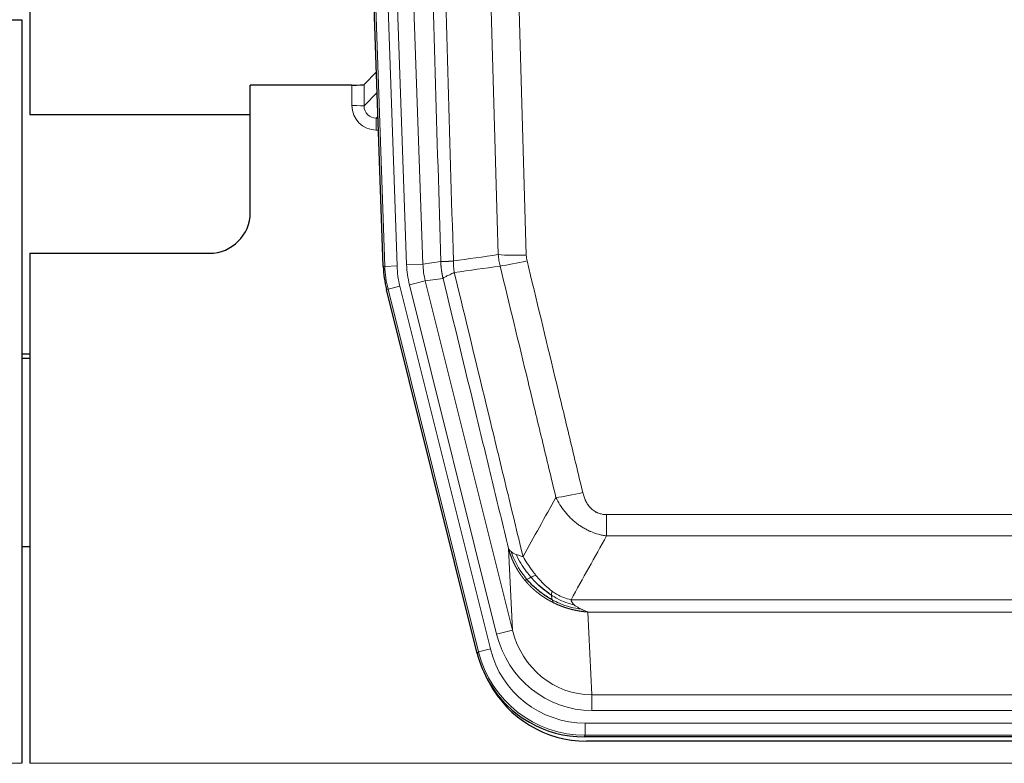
# Model space of a CAD drawing. Header units: inches. Extents: x 0 to 20790, y -12 to 14700.
# Tile 18 of 256: x 2626 to 2867, y 5106 to 5289. Entities that reach past the tile are written whole.
import ezdxf

# ---------------------------------------------------------------- set-up
doc = ezdxf.new("R2010")
doc.units = ezdxf.units.IN
doc.layers.add('1', color=7, linetype='Continuous', true_color=0xffffff)

msp = doc.modelspace()

# ---------------------------------------------------------------- linework, layer by layer
at = {"layer": '1', "color": 2, "linetype": 'Continuous', "lineweight": 25}
for p, q in [((2628.133, 5688.838), (2628.133, 5265.327)), ((2628.133, 5688.838), (2628.133, 5265.327)), ((2714.729, 5228.062), (2701.612, 5603.708)), ((2618.176, 5288.578), (2626.134, 5288.578)), ((2626.134, 5288.578), (2626.134, 5106.298)), ((2713.062, 5275.799), (2710.035, 5272.664)), ((2707.036, 5272.563), (2682.134, 5272.563)), ((2682.134, 5241.328), (2682.134, 5272.563)), ((2628.133, 5265.327), (2682.133, 5265.327)), ((2628.133, 5265.327), (2682.133, 5265.327)), ((2628.134, 5231.328), (2672.134, 5231.328)), ((2628.134, 5231.328), (2628.134, 5106.298)), ((2737.768, 5133.223), (2715.514, 5222.48)), ((2628.134, 5206.595), (2626.134, 5206.595)), ((2626.134, 5205.595), (2628.134, 5205.595)), ((2628.159, 5159.327), (2626.144, 5159.327)), ((2980.337, 5112.783), (2763.93, 5112.783)), ((2979.745, 5111.74), (2764.522, 5111.74))]:
    msp.add_line(p, q, dxfattribs=at)
at = {"layer": '1', "color": 110, "linetype": 'Continuous', "lineweight": 13}
for p, q in [((2715.103, 5228.115), (2701.992, 5603.558)), ((2704.986, 5603.662), (2718.097, 5228.219)), ((2707.378, 5602.72), (2720.444, 5228.549)), ((2711.37, 5602.86), (2724.436, 5228.689)), ((2707.026, 5267.516), (2707.036, 5272.563)), ((2710.035, 5272.664), (2710.024, 5267.434)), ((2710.024, 5267.434), (2713.238, 5270.762)), ((2713.444, 5264.868), (2713.017, 5264.426)), ((2713.017, 5264.426), (2713.46, 5264.426)), ((2713.017, 5264.426), (2713.017, 5261.506)), ((2713.017, 5261.506), (2713.562, 5261.506)), ((2720.444, 5228.549), (2724.436, 5228.689)), ((2724.436, 5228.689), (2728.813, 5229.304)), ((2714.729, 5228.062), (2715.103, 5228.115)), ((2718.097, 5228.219), (2715.103, 5228.115)), ((2721.142, 5223.588), (2725.017, 5224.554)), ((2742.494, 5137.95), (2721.142, 5223.588)), ((2729.369, 5225.166), (2725.017, 5224.554)), ((2725.017, 5224.554), (2746.369, 5138.916)), ((2715.887, 5222.533), (2715.514, 5222.48)), ((2718.794, 5223.258), (2715.887, 5222.533)), ((2738.061, 5133.598), (2715.887, 5222.533)), ((2718.794, 5223.258), (2740.968, 5134.323)), ((2769.462, 5167.271), (2974.805, 5167.271)), ((2769.462, 5162.029), (2769.462, 5167.271)), ((2974.805, 5162.029), (2769.462, 5162.029)), ((2746.369, 5138.916), (2745.412, 5158.971)), ((2760.731, 5146.411), (2983.536, 5146.411)), ((2979.424, 5143.381), (2764.844, 5143.381)), ((2764.844, 5143.381), (2765.812, 5123.102)), ((2742.494, 5137.95), (2746.369, 5138.916)), ((2740.968, 5134.323), (2738.061, 5133.598)), ((2737.768, 5133.223), (2738.061, 5133.598)), ((2765.812, 5123.102), (2978.455, 5123.102)), ((2765.812, 5119.238), (2765.812, 5123.102)), ((2978.455, 5119.238), (2765.812, 5119.238)), ((2764.223, 5116.154), (2980.044, 5116.154)), ((2764.223, 5113.158), (2764.223, 5116.154)), ((2764.223, 5113.158), (2763.93, 5112.783)), ((2980.044, 5113.158), (2764.223, 5113.158)), ((2138.134, 5106.298), (2626.134, 5106.298)), ((2628.134, 5106.298), (3116.134, 5106.298))]:
    msp.add_line(p, q, dxfattribs=at)
at = {"layer": '1', "color": 2, "linetype": 'Continuous', "lineweight": 25}
msp.add_arc((2672.134, 5241.328), 10, 270, 0, dxfattribs=at)
for centre, major_axis, ratio, start_param, end_param in [((2707.037, 5272.668), (-3, 0), 0.0349646, 1.5706703, 3.1078402), ((2741.75, 5229.014, 0), (26.774, 3.763), 0.9986144, 3.0370169, 3.2461684), ((2763.988, 5139.82, 0), (16.66, 21.323), 0.9977958, 2.4794378, 2.7643876), ((2764.548, 5138.757), (16.639, 21.297), 0.9990195, 2.7203481, 3.8043419), ((2763.988, 5139.82, 0), (16.66, 21.323), 0.9977958, 2.7643876, 3.8037475)]:
    msp.add_ellipse(centre, major_axis=major_axis, ratio=ratio, start_param=start_param, end_param=end_param, dxfattribs=at)
at = {"layer": '1', "color": 110, "linetype": 'Continuous', "lineweight": 13}
for centre, major_axis, ratio, start_param, end_param in [((2713.029, 5267.516), (-3.237, -5.067), 0.9977321, 5.2798208, 6.8506171), ((2707.026, 5267.437), (-3, 0.006), 0.0261769, 3.175273, 4.7124429), ((2713.029, 5267.437), (-1.726, -2.474), 0.9943829, 5.3201387, 6.890935), ((2749.767, 5232.008), (-9.996, -0.288), 0.1133347, 0.8101184, 1.5675278), ((2744.462, 5229.395), (-23.799, -3.345), 0.9986144, 6.1786096, 6.387761), ((2744.462, 5229.395), (-19.844, -2.789), 0.9980617, 6.1786096, 6.387761), ((2749.954, 5230.603), (-9.719, -2.353), 0.1107863, 0.7983441, 1.5439815), ((2742.115, 5229.065), (-26.766, -3.762), 0.9989218, 6.1786096, 6.387761), ((2742.115, 5229.065, 0), (23.799, 3.345), 0.9986144, 3.0370169, 3.2461684), ((2763.615, 5174.028), (-9.722, -2.342), 0.1329353, 0.7958322, 1.5387903), ((2765.733, 5144.084, 0), (1.185, -24.82), 0.9658521, 4.9157844, 6.2370968), ((2765.733, 5144.084), (1.001, -20.961), 0.9530564, 4.9157844, 6.2370968), ((2764.275, 5140.187, 0), (14.809, 18.954), 0.9977958, 2.4794378, 3.8037475), ((2764.275, 5140.187), (-16.651, -21.313), 0.9982842, 5.6210305, 6.9453401)]:
    msp.add_ellipse(centre, major_axis=major_axis, ratio=ratio, start_param=start_param, end_param=end_param, dxfattribs=at)
for points, knots in [([(2728.813, 5229.304), (2728.368, 5244.714), (2727.462, 5275.559), (2726.055, 5321.901), (2725.085, 5352.844), (2724.531, 5370.264), (2724.469, 5372.2), (2724.345, 5376.071), (2724.159, 5381.879), (2723.723, 5395.433), (2723.344, 5407.054), (2723.026, 5416.74), (2722.962, 5418.678), (2722.835, 5422.552), (2722.643, 5428.365), (2722.192, 5441.926), (2721.802, 5453.551), (2721.016, 5476.8), (2719.953, 5507.798), (2718.312, 5554.295), (2717.188, 5585.294), (2716.618, 5600.793)], [0, 0, 0, 0, 0.125, 0.25, 0.375, 0.375, 0.390625, 0.390625, 0.40625, 0.4375, 0.5, 0.5, 0.515625, 0.515625, 0.53125, 0.5625, 0.625, 0.625, 0.75, 0.875, 1, 1, 1, 1]), ([(2719.673, 5602.268), (2720.245, 5586.713), (2721.372, 5555.604), (2723.017, 5508.939), (2724.084, 5477.829), (2724.872, 5454.496), (2725.263, 5442.83), (2725.715, 5429.219), (2725.907, 5423.386), (2726.035, 5419.497), (2726.099, 5417.553), (2726.418, 5407.831), (2726.798, 5396.168), (2727.236, 5382.565), (2727.422, 5376.736), (2727.546, 5372.851), (2727.608, 5370.908), (2728.164, 5353.425), (2729.137, 5322.369), (2730.548, 5275.858), (2731.456, 5244.901), (2731.902, 5229.434)], [0, 0, 0, 0, 0.125, 0.25, 0.375, 0.375, 0.4375, 0.46875, 0.484375, 0.484375, 0.5, 0.5, 0.5625, 0.59375, 0.609375, 0.609375, 0.625, 0.625, 0.75, 0.875, 1, 1, 1, 1]), ([(2742.899, 5230.989), (2742.461, 5246.208), (2741.569, 5276.67), (2740.647, 5307.18), (2739.944, 5330.08), (2739.708, 5337.716), (2739.232, 5352.995), (2738.992, 5360.637), (2738.265, 5383.572), (2737.773, 5398.87), (2737.149, 5417.999), (2737.024, 5421.825), (2736.772, 5429.477), (2736.393, 5440.955), (2736.01, 5452.433), (2735.239, 5475.39), (2734.195, 5505.999), (2732.585, 5551.913), (2731.483, 5582.524), (2730.925, 5597.829)], [0, 0, 0, 0, 0.125, 0.25, 0.25, 0.3125, 0.3125, 0.375, 0.375, 0.5, 0.5, 0.53125, 0.53125, 0.5625, 0.625, 0.625, 0.75, 0.875, 1, 1, 1, 1]), ([(2737.808, 5598.173), (2738.366, 5582.848), (2739.466, 5552.199), (2741.074, 5506.228), (2742.116, 5475.581), (2742.887, 5452.596), (2743.269, 5441.103), (2743.648, 5429.611), (2743.899, 5421.949), (2744.024, 5418.118), (2744.648, 5398.965), (2745.139, 5383.649), (2745.864, 5360.684), (2746.104, 5353.033), (2746.58, 5337.735), (2746.816, 5330.089), (2747.518, 5307.16), (2748.439, 5276.613), (2749.329, 5246.113), (2749.767, 5230.875)], [0, 0, 0, 0, 0.125, 0.25, 0.375, 0.375, 0.4375, 0.46875, 0.46875, 0.5, 0.5, 0.625, 0.625, 0.6875, 0.6875, 0.75, 0.75, 0.875, 1, 1, 1, 1]), ([(2749.954, 5229.463), (2749.898, 5229.695), (2749.855, 5229.929), (2749.792, 5230.399), (2749.774, 5230.636), (2749.767, 5230.875)], [0, 0, 0, 0, 0.5, 0.5, 1, 1, 1, 1]), ([(2728.813, 5229.304), (2728.814, 5229.304), (2728.816, 5229.304), (2728.819, 5229.303), (2728.822, 5229.303), (2728.826, 5229.303), (2728.829, 5229.302), (2728.833, 5229.302), (2728.838, 5229.302), (2728.842, 5229.301), (2728.847, 5229.301), (2728.852, 5229.301), (2728.858, 5229.301), (2728.863, 5229.3), (2728.869, 5229.3), (2728.875, 5229.3), (2728.882, 5229.3), (2728.888, 5229.3), (2728.895, 5229.299), (2728.902, 5229.299), (2728.909, 5229.299), (2728.917, 5229.299), (2728.925, 5229.299), (2728.933, 5229.298), (2728.941, 5229.298), (2728.95, 5229.298), (2728.959, 5229.298), (2728.968, 5229.298), (2728.977, 5229.298), (2728.987, 5229.298), (2728.997, 5229.297), (2729.007, 5229.297), (2729.017, 5229.297), (2729.028, 5229.297), (2729.039, 5229.297), (2729.05, 5229.297), (2729.061, 5229.297), (2729.073, 5229.297), (2729.085, 5229.297), (2729.097, 5229.297), (2729.109, 5229.297), (2729.122, 5229.297), (2729.135, 5229.297), (2729.148, 5229.297), (2729.161, 5229.297), (2729.175, 5229.297), (2729.189, 5229.297), (2729.203, 5229.297), (2729.217, 5229.297), (2729.232, 5229.297), (2729.247, 5229.297), (2729.262, 5229.298), (2729.277, 5229.298), (2729.293, 5229.298), (2729.308, 5229.298), (2729.324, 5229.298), (2729.341, 5229.298), (2729.357, 5229.298), (2729.374, 5229.299), (2729.391, 5229.299), (2729.408, 5229.299), (2729.426, 5229.299), (2729.443, 5229.3), (2729.461, 5229.3), (2729.479, 5229.3), (2729.498, 5229.3), (2729.517, 5229.301), (2729.535, 5229.301), (2729.555, 5229.301), (2729.574, 5229.302), (2729.594, 5229.302), (2729.613, 5229.303), (2729.633, 5229.303), (2729.654, 5229.303), (2729.674, 5229.304), (2729.695, 5229.304), (2729.722, 5229.305), (2729.756, 5229.306), (2729.797, 5229.307), (2729.838, 5229.308), (2729.881, 5229.309), (2729.924, 5229.31), (2729.968, 5229.312), (2730.013, 5229.313), (2730.059, 5229.315), (2730.105, 5229.317), (2730.152, 5229.319), (2730.2, 5229.321), (2730.249, 5229.323), (2730.298, 5229.325), (2730.348, 5229.328), (2730.399, 5229.33), (2730.451, 5229.333), (2730.503, 5229.336), (2730.556, 5229.339), (2730.61, 5229.342), (2730.665, 5229.345), (2730.72, 5229.348), (2730.776, 5229.351), (2730.833, 5229.355), (2730.891, 5229.359), (2730.949, 5229.362), (2731.008, 5229.366), (2731.067, 5229.37), (2731.128, 5229.374), (2731.189, 5229.379), (2731.25, 5229.383), (2731.312, 5229.388), (2731.375, 5229.392), (2731.439, 5229.397), (2731.503, 5229.402), (2731.568, 5229.407), (2731.634, 5229.412), (2731.7, 5229.418), (2731.767, 5229.423), (2731.834, 5229.429), (2731.88, 5229.432), (2731.902, 5229.434)], [0, 0, 0, 0, 0.0066687, 0.0133374, 0.0200061, 0.0266746, 0.0333432, 0.0400116, 0.0466801, 0.0533484, 0.0600168, 0.066685, 0.0733532, 0.0800214, 0.0866895, 0.0933575, 0.1000255, 0.1066935, 0.1133614, 0.1200292, 0.126697, 0.1333647, 0.1400324, 0.1467001, 0.1533676, 0.1600352, 0.1667026, 0.1733701, 0.1800374, 0.1867047, 0.193372, 0.2000392, 0.2067064, 0.2133735, 0.2200405, 0.2267075, 0.2333745, 0.2400414, 0.2467082, 0.253375, 0.2600418, 0.2667085, 0.2733751, 0.2800417, 0.2867082, 0.2933747, 0.3000412, 0.3067075, 0.3133739, 0.3200401, 0.3267064, 0.3333725, 0.3400387, 0.3467047, 0.3533708, 0.3600367, 0.3667026, 0.3733685, 0.3800343, 0.3867001, 0.3933658, 0.4000315, 0.4066971, 0.4133626, 0.4200281, 0.4266936, 0.433359, 0.4400243, 0.4466896, 0.4533549, 0.4600201, 0.4666852, 0.4733503, 0.4800154, 0.4866804, 0.4933453, 0.5000102, 0.5125098, 0.5250093, 0.5375088, 0.5500082, 0.5625077, 0.5750071, 0.5875066, 0.600006, 0.6125054, 0.6250049, 0.6375043, 0.6500037, 0.6625032, 0.6750026, 0.6875021, 0.7000016, 0.7125011, 0.7250006, 0.7375001, 0.7499997, 0.7624993, 0.7749989, 0.7874985, 0.7999982, 0.812498, 0.8249977, 0.8374975, 0.8499974, 0.8624973, 0.8749972, 0.8874972, 0.8999973, 0.9124974, 0.9249976, 0.9374978, 0.9499981, 0.9624985, 0.9749989, 0.9874994, 1, 1, 1, 1]), ([(2729.369, 5225.166), (2729.364, 5225.186), (2729.354, 5225.229), (2729.339, 5225.293), (2729.324, 5225.358), (2729.308, 5225.425), (2729.293, 5225.493), (2729.278, 5225.562), (2729.262, 5225.632), (2729.247, 5225.704), (2729.232, 5225.777), (2729.216, 5225.851), (2729.201, 5225.927), (2729.185, 5226.004), (2729.17, 5226.082), (2729.155, 5226.162), (2729.14, 5226.243), (2729.125, 5226.325), (2729.11, 5226.408), (2729.095, 5226.493), (2729.081, 5226.579), (2729.066, 5226.666), (2729.052, 5226.755), (2729.038, 5226.845), (2729.024, 5226.936), (2729.01, 5227.029), (2728.997, 5227.123), (2728.976, 5227.274), (2728.95, 5227.476), (2728.922, 5227.722), (2728.898, 5227.952), (2728.879, 5228.163), (2728.863, 5228.356), (2728.85, 5228.532), (2728.84, 5228.689), (2728.832, 5228.829), (2728.826, 5228.95), (2728.822, 5229.053), (2728.818, 5229.138), (2728.816, 5229.205), (2728.814, 5229.254), (2728.813, 5229.285), (2728.813, 5229.3), (2728.813, 5229.304)], [0, 0, 0, 0, 0.0155037, 0.0313049, 0.0474035, 0.0637997, 0.0804935, 0.097485, 0.1147743, 0.1323613, 0.1502462, 0.1684289, 0.1869096, 0.2056883, 0.224765, 0.2441397, 0.2638126, 0.2837835, 0.3040527, 0.32462, 0.3454856, 0.3666494, 0.3881116, 0.409872, 0.4319308, 0.454288, 0.4769435, 0.4998975, 0.5635611, 0.6228928, 0.6778927, 0.7285606, 0.7748966, 0.8169007, 0.8545729, 0.8879131, 0.9169214, 0.9415977, 0.9619421, 0.9779545, 0.989635, 0.9969835, 1, 1, 1, 1]), ([(2732.114, 5226.6), (2732.039, 5227.066), (2731.997, 5227.536), (2731.939, 5228.481), (2731.923, 5228.957), (2731.902, 5229.434)], [0, 0, 0, 0, 0.5, 0.5, 1, 1, 1, 1]), ([(2749.954, 5229.463), (2752.24, 5219.985), (2754.521, 5210.512), (2757.936, 5196.311), (2759.074, 5191.579), (2761.346, 5182.118), (2762.481, 5177.389), (2763.615, 5172.661)], [0, 0, 0, 0, 0.5, 0.5, 0.75, 0.75, 1, 1, 1, 1]), ([(2729.369, 5225.166), (2729.391, 5225.217), (2729.468, 5225.283), (2729.732, 5225.45), (2729.918, 5225.55), (2730.389, 5225.787), (2730.674, 5225.923), (2731.333, 5226.234), (2731.706, 5226.408), (2732.114, 5226.6)], [0, 0, 0, 0, 0.25, 0.25, 0.5, 0.5, 0.75, 0.75, 1, 1, 1, 1]), ([(2732.114, 5226.6), (2734.937, 5214.975), (2737.752, 5203.359), (2741.966, 5185.948), (2743.369, 5180.146), (2746.171, 5168.548), (2747.57, 5162.752), (2748.968, 5156.957)], [0, 0, 0, 0, 0.5, 0.5, 0.75, 0.75, 1, 1, 1, 1]), ([(2757.035, 5171.466), (2755.9, 5176.187), (2754.763, 5180.91), (2752.488, 5190.358), (2751.349, 5195.083), (2747.93, 5209.265), (2745.646, 5218.724), (2743.358, 5228.189)], [0, 0, 0, 0, 0.25, 0.25, 0.5, 0.5, 1, 1, 1, 1]), ([(2745.412, 5158.971), (2744.081, 5164.479), (2742.749, 5169.989), (2740.081, 5181.013), (2738.745, 5186.528), (2734.735, 5203.077), (2732.055, 5214.117), (2729.369, 5225.166)], [0, 0, 0, 0, 0.25, 0.25, 0.5, 0.5, 1, 1, 1, 1]), ([(2769.462, 5162.029), (2769.128, 5162.078), (2768.794, 5162.137), (2768.131, 5162.276), (2767.803, 5162.356), (2766.827, 5162.626), (2766.19, 5162.848), (2765.487, 5163.145), (2765.409, 5163.179), (2765.254, 5163.248), (2765.176, 5163.283), (2764.945, 5163.39), (2764.792, 5163.463), (2764.337, 5163.692), (2763.742, 5164.015), (2763.17, 5164.377), (2762.748, 5164.662), (2762.54, 5164.808), (2762.334, 5164.96), (2762.198, 5165.062), (2762.13, 5165.114), (2761.525, 5165.583), (2761.017, 5166.031), (2760.297, 5166.748), (2760.065, 5166.994), (2759.726, 5167.374), (2759.615, 5167.503), (2759.397, 5167.763), (2759.289, 5167.895), (2758.762, 5168.562), (2758.374, 5169.117), (2757.659, 5170.263), (2757.333, 5170.856), (2757.035, 5171.466)], [0, 0, 0, 0, 0.0625, 0.0625, 0.125, 0.125, 0.25, 0.25, 0.265625, 0.265625, 0.28125, 0.28125, 0.3125, 0.3125, 0.375, 0.4375, 0.4375, 0.46875, 0.484375, 0.484375, 0.5, 0.5, 0.625, 0.625, 0.6875, 0.6875, 0.71875, 0.71875, 0.75, 0.75, 0.875, 0.875, 1, 1, 1, 1]), ([(2769.462, 5167.271), (2769.28, 5167.271), (2769.097, 5167.278), (2768.734, 5167.31), (2768.554, 5167.334), (2768.198, 5167.399), (2768.023, 5167.44), (2767.676, 5167.54), (2767.505, 5167.599), (2767.294, 5167.684), (2767.252, 5167.702), (2767.169, 5167.738), (2767.044, 5167.795), (2766.923, 5167.856), (2766.684, 5167.983), (2766.376, 5168.169), (2766.089, 5168.387), (2765.916, 5168.532), (2765.881, 5168.561), (2765.813, 5168.621), (2765.78, 5168.652), (2765.68, 5168.744), (2765.615, 5168.808), (2765.425, 5169.001), (2765.306, 5169.135), (2765.079, 5169.412), (2764.972, 5169.556), (2764.769, 5169.851), (2764.674, 5170.003), (2764.561, 5170.198), (2764.539, 5170.237), (2764.495, 5170.316), (2764.473, 5170.356), (2764.409, 5170.475), (2764.368, 5170.556), (2764.25, 5170.798), (2764.176, 5170.961), (2764.039, 5171.292), (2763.976, 5171.46), (2763.799, 5171.966), (2763.699, 5172.311), (2763.615, 5172.661)], [0, 0, 0, 0, 0.0625, 0.0625, 0.125, 0.125, 0.1875, 0.1875, 0.25, 0.25, 0.265625, 0.265625, 0.28125, 0.3125, 0.3125, 0.375, 0.4375, 0.4375, 0.453125, 0.453125, 0.46875, 0.46875, 0.5, 0.5, 0.5625, 0.5625, 0.625, 0.625, 0.6875, 0.6875, 0.703125, 0.703125, 0.71875, 0.71875, 0.75, 0.75, 0.8125, 0.8125, 0.875, 0.875, 1, 1, 1, 1]), ([(2749.443, 5151.145), (2749.432, 5151.159), (2749.409, 5151.186), (2749.374, 5151.229), (2749.338, 5151.272), (2749.302, 5151.316), (2749.266, 5151.36), (2749.23, 5151.405), (2749.193, 5151.451), (2749.155, 5151.498), (2749.118, 5151.545), (2749.08, 5151.594), (2749.041, 5151.642), (2749.002, 5151.692), (2748.963, 5151.743), (2748.924, 5151.794), (2748.884, 5151.846), (2748.844, 5151.899), (2748.803, 5151.952), (2748.763, 5152.006), (2748.722, 5152.061), (2748.68, 5152.117), (2748.639, 5152.174), (2748.597, 5152.232), (2748.555, 5152.29), (2748.512, 5152.349), (2748.47, 5152.409), (2748.427, 5152.469), (2748.383, 5152.531), (2748.34, 5152.593), (2748.296, 5152.657), (2748.252, 5152.721), (2748.208, 5152.785), (2748.164, 5152.851), (2748.12, 5152.918), (2748.075, 5152.985), (2748.03, 5153.053), (2747.985, 5153.122), (2747.94, 5153.192), (2747.895, 5153.263), (2747.849, 5153.335), (2747.804, 5153.407), (2747.758, 5153.481), (2747.713, 5153.555), (2747.667, 5153.63), (2747.621, 5153.707), (2747.575, 5153.784), (2747.529, 5153.861), (2747.483, 5153.94), (2747.436, 5154.02), (2747.39, 5154.101), (2747.344, 5154.182), (2747.298, 5154.265), (2747.251, 5154.348), (2747.205, 5154.432), (2747.159, 5154.517), (2747.113, 5154.604), (2747.067, 5154.691), (2747.021, 5154.779), (2746.975, 5154.868), (2746.929, 5154.958), (2746.883, 5155.048), (2746.837, 5155.14), (2746.792, 5155.233), (2746.746, 5155.327), (2746.701, 5155.421), (2746.656, 5155.517), (2746.611, 5155.614), (2746.566, 5155.711), (2746.521, 5155.81), (2746.477, 5155.909), (2746.433, 5156.01), (2746.389, 5156.112), (2746.345, 5156.214), (2746.302, 5156.317), (2746.259, 5156.422), (2746.216, 5156.527), (2746.173, 5156.634), (2746.131, 5156.741), (2746.089, 5156.85), (2746.048, 5156.959), (2746.007, 5157.069), (2745.966, 5157.181), (2745.926, 5157.293), (2745.886, 5157.407), (2745.846, 5157.521), (2745.807, 5157.636), (2745.769, 5157.753), (2745.73, 5157.87), (2745.693, 5157.988), (2745.656, 5158.108), (2745.619, 5158.228), (2745.583, 5158.35), (2745.548, 5158.472), (2745.513, 5158.595), (2745.478, 5158.72), (2745.445, 5158.845), (2745.423, 5158.929), (2745.412, 5158.971)], [0, 0, 0, 0, 0.0060657, 0.012223, 0.0184718, 0.0248123, 0.0312443, 0.0377679, 0.0443831, 0.0510899, 0.0578883, 0.0647782, 0.0717598, 0.0788329, 0.0859977, 0.093254, 0.1006019, 0.1080414, 0.1155725, 0.1231952, 0.1309095, 0.1387154, 0.1466129, 0.1546019, 0.1626826, 0.1708549, 0.1791188, 0.1874742, 0.1959213, 0.20446, 0.2130903, 0.2218121, 0.2306256, 0.2395307, 0.2485274, 0.2576156, 0.2667955, 0.276067, 0.2854301, 0.2948848, 0.3044311, 0.314069, 0.3237985, 0.3336196, 0.3435324, 0.3535367, 0.3636326, 0.3738202, 0.3840993, 0.3944701, 0.4049324, 0.4154864, 0.426132, 0.4368691, 0.4476979, 0.4586183, 0.4696303, 0.480734, 0.4919292, 0.503216, 0.5145945, 0.5260645, 0.5376262, 0.5492795, 0.5610244, 0.5728609, 0.584789, 0.5968087, 0.60892, 0.621123, 0.6334175, 0.6458037, 0.6582815, 0.6708509, 0.6835119, 0.6962645, 0.7091087, 0.7220445, 0.735072, 0.748191, 0.7614017, 0.774704, 0.7880979, 0.8015834, 0.8151605, 0.8288293, 0.8425896, 0.8564416, 0.8703852, 0.8844204, 0.8985472, 0.9127656, 0.9270756, 0.9414773, 0.9559705, 0.9705554, 0.9852319, 1, 1, 1, 1]), ([(2745.412, 5158.971), (2745.469, 5158.828), (2745.551, 5158.691), (2745.764, 5158.43), (2745.896, 5158.306), (2746.051, 5158.188)], [0, 0, 0, 0, 0.5, 0.5, 1, 1, 1, 1]), ([(2749.934, 5151.375), (2749.499, 5151.885), (2749.089, 5152.415), (2747.559, 5154.597), (2746.663, 5156.376), (2746.051, 5158.188)], [0, 0, 0, 0, 0.25, 0.25, 1, 1, 1, 1]), ([(2746.051, 5158.188), (2746.207, 5158.063), (2746.387, 5157.944), (2746.791, 5157.72), (2747.016, 5157.615), (2747.261, 5157.517)], [0, 0, 0, 0, 0.5, 0.5, 1, 1, 1, 1]), ([(2747.261, 5157.517), (2747.507, 5157.41), (2747.774, 5157.31), (2748.344, 5157.124), (2748.648, 5157.037), (2748.968, 5156.957)], [0, 0, 0, 0, 0.5, 0.5, 1, 1, 1, 1]), ([(2750.919, 5151.902), (2750.548, 5152.333), (2750.191, 5152.778), (2748.831, 5154.597), (2747.96, 5156.051), (2747.261, 5157.517)], [0, 0, 0, 0, 0.25, 0.25, 1, 1, 1, 1]), ([(2752.144, 5152.351), (2751.845, 5152.721), (2751.554, 5153.098), (2750.428, 5154.628), (2749.661, 5155.817), (2748.968, 5156.957)], [0, 0, 0, 0, 0.25, 0.25, 1, 1, 1, 1]), ([(2749.443, 5151.145), (2749.479, 5151.151), (2749.522, 5151.165), (2749.627, 5151.211), (2749.69, 5151.242), (2749.816, 5151.31), (2749.872, 5151.34), (2749.934, 5151.375)], [0, 0, 0, 0, 0.375, 0.375, 0.75, 0.75, 1, 1, 1, 1]), ([(2756.446, 5145.662), (2756.424, 5145.673), (2756.38, 5145.695), (2756.314, 5145.728), (2756.248, 5145.761), (2756.182, 5145.794), (2756.116, 5145.828), (2756.05, 5145.862), (2755.984, 5145.897), (2755.918, 5145.931), (2755.851, 5145.966), (2755.785, 5146.002), (2755.718, 5146.038), (2755.652, 5146.074), (2755.585, 5146.11), (2755.519, 5146.147), (2755.452, 5146.184), (2755.385, 5146.221), (2755.319, 5146.259), (2755.252, 5146.297), (2755.185, 5146.335), (2755.118, 5146.374), (2755.051, 5146.413), (2754.984, 5146.452), (2754.918, 5146.492), (2754.851, 5146.532), (2754.784, 5146.572), (2754.717, 5146.613), (2754.65, 5146.654), (2754.582, 5146.695), (2754.515, 5146.737), (2754.448, 5146.779), (2754.381, 5146.821), (2754.314, 5146.864), (2754.247, 5146.907), (2754.18, 5146.95), (2754.113, 5146.994), (2754.046, 5147.038), (2753.979, 5147.083), (2753.912, 5147.128), (2753.844, 5147.173), (2753.777, 5147.218), (2753.71, 5147.264), (2753.643, 5147.311), (2753.576, 5147.357), (2753.509, 5147.404), (2753.442, 5147.452), (2753.375, 5147.499), (2753.308, 5147.548), (2753.241, 5147.596), (2753.174, 5147.645), (2753.108, 5147.694), (2753.041, 5147.744), (2752.974, 5147.794), (2752.907, 5147.844), (2752.84, 5147.895), (2752.774, 5147.946), (2752.707, 5147.997), (2752.641, 5148.049), (2752.574, 5148.101), (2752.508, 5148.154), (2752.441, 5148.207), (2752.375, 5148.26), (2752.309, 5148.314), (2752.243, 5148.368), (2752.177, 5148.423), (2752.11, 5148.478), (2752.045, 5148.533), (2751.979, 5148.589), (2751.913, 5148.645), (2751.847, 5148.701), (2751.782, 5148.758), (2751.716, 5148.815), (2751.651, 5148.873), (2751.585, 5148.931), (2751.52, 5148.99), (2751.455, 5149.048), (2751.39, 5149.108), (2751.325, 5149.167), (2751.26, 5149.227), (2751.195, 5149.288), (2751.131, 5149.349), (2751.066, 5149.41), (2751.002, 5149.472), (2750.938, 5149.534), (2750.874, 5149.596), (2750.81, 5149.659), (2750.746, 5149.722), (2750.682, 5149.786), (2750.619, 5149.85), (2750.555, 5149.914), (2750.492, 5149.979), (2750.429, 5150.044), (2750.366, 5150.11), (2750.303, 5150.176), (2750.241, 5150.243), (2750.178, 5150.31), (2750.116, 5150.377), (2750.054, 5150.445), (2749.992, 5150.513), (2749.93, 5150.581), (2749.869, 5150.65), (2749.807, 5150.72), (2749.746, 5150.79), (2749.685, 5150.86), (2749.624, 5150.93), (2749.564, 5151.001), (2749.503, 5151.073), (2749.463, 5151.121), (2749.443, 5151.145)], [0, 0, 0, 0, 0.0082024, 0.0164263, 0.0246716, 0.0329384, 0.0412265, 0.0495362, 0.0578672, 0.0662198, 0.0745938, 0.0829892, 0.0914062, 0.0998446, 0.1083045, 0.1167859, 0.1252887, 0.1338131, 0.1423589, 0.1509263, 0.1595151, 0.1681255, 0.1767574, 0.1854108, 0.1940858, 0.2027822, 0.2115002, 0.2202398, 0.2290008, 0.2377835, 0.2465876, 0.2554134, 0.2642606, 0.2731295, 0.2820199, 0.2909319, 0.2998654, 0.3088206, 0.3177973, 0.3267956, 0.3358154, 0.3448569, 0.35392, 0.3630047, 0.3721109, 0.3812388, 0.3903883, 0.3995594, 0.4087522, 0.4179665, 0.4272025, 0.4364601, 0.4457393, 0.4550402, 0.4643627, 0.4737069, 0.4830727, 0.4924601, 0.5018692, 0.5113, 0.5207524, 0.5302265, 0.5397222, 0.5492397, 0.5587788, 0.5683395, 0.577922, 0.5875261, 0.5971519, 0.6067994, 0.6164686, 0.6261595, 0.6358721, 0.6456064, 0.6553624, 0.6651401, 0.6749395, 0.6847606, 0.6946034, 0.704468, 0.7143542, 0.7242622, 0.734192, 0.7441434, 0.7541166, 0.7641115, 0.7741282, 0.7841666, 0.7942268, 0.8043087, 0.8144123, 0.8245377, 0.8346848, 0.8448538, 0.8550444, 0.8652568, 0.875491, 0.885747, 0.8960247, 0.9063242, 0.9166455, 0.9269886, 0.9373534, 0.9477401, 0.9581485, 0.9685787, 0.9790306, 0.9895044, 1, 1, 1, 1]), ([(2749.934, 5151.375), (2749.964, 5151.392), (2749.997, 5151.41), (2750.131, 5151.485), (2750.244, 5151.548), (2750.494, 5151.683), (2750.63, 5151.756), (2750.821, 5151.853), (2750.87, 5151.878), (2750.919, 5151.902)], [0, 0, 0, 0, 0.125, 0.125, 0.5, 0.5, 0.875, 0.875, 1, 1, 1, 1]), ([(2750.919, 5151.902), (2751.018, 5151.95), (2751.119, 5151.998), (2751.376, 5152.112), (2751.534, 5152.176), (2751.844, 5152.282), (2751.998, 5152.325), (2752.144, 5152.351)], [0, 0, 0, 0, 0.25, 0.25, 0.625, 0.625, 1, 1, 1, 1]), ([(2756.113, 5148.472), (2755.933, 5148.603), (2755.754, 5148.738), (2755.047, 5149.297), (2754.532, 5149.756), (2753.538, 5150.737), (2753.059, 5151.259), (2752.445, 5151.982), (2752.293, 5152.165), (2752.144, 5152.351)], [0, 0, 0, 0, 0.125, 0.125, 0.5, 0.5, 0.875, 0.875, 1, 1, 1, 1]), ([(2755.963, 5147.49), (2755.961, 5147.588), (2755.963, 5147.685), (2755.976, 5147.92), (2755.992, 5148.054), (2756.04, 5148.29), (2756.073, 5148.393), (2756.113, 5148.472)], [0, 0, 0, 0, 0.25, 0.25, 0.625, 0.625, 1, 1, 1, 1]), ([(2756.131, 5146.374), (2756.119, 5146.415), (2756.108, 5146.456), (2756.063, 5146.625), (2756.034, 5146.761), (2755.99, 5147.046), (2755.975, 5147.194), (2755.965, 5147.392), (2755.964, 5147.441), (2755.963, 5147.49)], [0, 0, 0, 0, 0.125, 0.125, 0.5, 0.5, 0.875, 0.875, 1, 1, 1, 1]), ([(2761.602, 5145.072), (2760.191, 5145.393), (2758.755, 5145.933), (2756.884, 5146.927), (2756.42, 5147.198), (2755.963, 5147.49)], [0, 0, 0, 0, 0.75, 0.75, 1, 1, 1, 1]), ([(2760.731, 5146.411), (2759.511, 5146.624), (2758.334, 5147.089), (2756.841, 5147.969), (2756.473, 5148.211), (2756.113, 5148.472)], [0, 0, 0, 0, 0.75, 0.75, 1, 1, 1, 1]), ([(2763.273, 5144.072), (2761.5, 5144.295), (2759.671, 5144.778), (2757.297, 5145.783), (2756.709, 5146.064), (2756.131, 5146.374)], [0, 0, 0, 0, 0.75, 0.75, 1, 1, 1, 1]), ([(2756.446, 5145.662), (2756.413, 5145.721), (2756.374, 5145.79), (2756.292, 5145.951), (2756.249, 5146.044), (2756.182, 5146.219), (2756.156, 5146.294), (2756.131, 5146.374)], [0, 0, 0, 0, 0.375, 0.375, 0.75, 0.75, 1, 1, 1, 1]), ([(2761.602, 5145.072), (2761.483, 5145.169), (2761.373, 5145.269), (2761.125, 5145.528), (2761, 5145.692), (2760.813, 5146.037), (2760.752, 5146.219), (2760.731, 5146.411)], [0, 0, 0, 0, 0.25, 0.25, 0.625, 0.625, 1, 1, 1, 1]), ([(2764.844, 5143.381), (2764.822, 5143.382), (2764.777, 5143.386), (2764.711, 5143.391), (2764.644, 5143.397), (2764.578, 5143.402), (2764.511, 5143.408), (2764.444, 5143.414), (2764.377, 5143.421), (2764.31, 5143.427), (2764.243, 5143.434), (2764.176, 5143.441), (2764.108, 5143.448), (2764.041, 5143.455), (2763.973, 5143.463), (2763.905, 5143.471), (2763.838, 5143.479), (2763.77, 5143.487), (2763.702, 5143.495), (2763.634, 5143.504), (2763.566, 5143.513), (2763.497, 5143.522), (2763.429, 5143.531), (2763.36, 5143.541), (2763.292, 5143.55), (2763.223, 5143.56), (2763.154, 5143.571), (2763.086, 5143.581), (2763.017, 5143.592), (2762.948, 5143.602), (2762.879, 5143.614), (2762.81, 5143.625), (2762.74, 5143.636), (2762.671, 5143.648), (2762.602, 5143.66), (2762.532, 5143.672), (2762.462, 5143.685), (2762.393, 5143.697), (2762.323, 5143.71), (2762.253, 5143.724), (2762.183, 5143.737), (2762.113, 5143.751), (2762.043, 5143.765), (2761.973, 5143.779), (2761.903, 5143.793), (2761.833, 5143.808), (2761.762, 5143.822), (2761.692, 5143.838), (2761.621, 5143.853), (2761.551, 5143.868), (2761.48, 5143.884), (2761.41, 5143.9), (2761.339, 5143.917), (2761.268, 5143.933), (2761.197, 5143.95), (2761.126, 5143.967), (2761.055, 5143.985), (2760.984, 5144.002), (2760.913, 5144.02), (2760.842, 5144.038), (2760.771, 5144.056), (2760.7, 5144.075), (2760.628, 5144.094), (2760.557, 5144.113), (2760.485, 5144.132), (2760.414, 5144.152), (2760.342, 5144.172), (2760.271, 5144.192), (2760.199, 5144.213), (2760.128, 5144.233), (2760.056, 5144.254), (2759.984, 5144.276), (2759.912, 5144.297), (2759.841, 5144.319), (2759.769, 5144.341), (2759.697, 5144.363), (2759.625, 5144.386), (2759.553, 5144.409), (2759.481, 5144.432), (2759.409, 5144.455), (2759.337, 5144.479), (2759.265, 5144.503), (2759.193, 5144.527), (2759.121, 5144.552), (2759.048, 5144.577), (2758.976, 5144.602), (2758.904, 5144.627), (2758.832, 5144.653), (2758.759, 5144.679), (2758.687, 5144.705), (2758.615, 5144.731), (2758.543, 5144.758), (2758.47, 5144.785), (2758.398, 5144.812), (2758.326, 5144.84), (2758.253, 5144.868), (2758.181, 5144.896), (2758.109, 5144.925), (2758.036, 5144.953), (2757.964, 5144.983), (2757.891, 5145.012), (2757.819, 5145.042), (2757.747, 5145.072), (2757.674, 5145.102), (2757.602, 5145.132), (2757.53, 5145.163), (2757.457, 5145.194), (2757.385, 5145.226), (2757.313, 5145.258), (2757.24, 5145.29), (2757.168, 5145.322), (2757.096, 5145.355), (2757.023, 5145.388), (2756.951, 5145.421), (2756.879, 5145.454), (2756.807, 5145.488), (2756.735, 5145.522), (2756.662, 5145.557), (2756.59, 5145.592), (2756.518, 5145.627), (2756.47, 5145.65), (2756.446, 5145.662)], [0, 0, 0, 0, 0.007775, 0.0155603, 0.0233558, 0.0311618, 0.038978, 0.0468046, 0.0546416, 0.0624889, 0.0703466, 0.0782147, 0.0860931, 0.093982, 0.1018813, 0.109791, 0.1177112, 0.1256417, 0.1335828, 0.1415343, 0.1494962, 0.1574687, 0.1654516, 0.173445, 0.1814489, 0.1894634, 0.1974883, 0.2055238, 0.2135699, 0.2216264, 0.2296936, 0.2377713, 0.2458596, 0.2539585, 0.2620679, 0.270188, 0.2783187, 0.28646, 0.2946119, 0.3027745, 0.3109477, 0.3191316, 0.3273261, 0.3355314, 0.3437472, 0.3519738, 0.3602111, 0.3684591, 0.3767178, 0.3849872, 0.3932673, 0.4015582, 0.4098598, 0.4181722, 0.4264954, 0.4348293, 0.443174, 0.4515295, 0.4598958, 0.4682728, 0.4766607, 0.4850594, 0.493469, 0.5018893, 0.5103206, 0.5187626, 0.5272155, 0.5356793, 0.544154, 0.5526395, 0.561136, 0.5696433, 0.5781615, 0.5866906, 0.5952307, 0.6037817, 0.6123436, 0.6209165, 0.6295003, 0.638095, 0.6467007, 0.6553174, 0.6639451, 0.6725838, 0.6812334, 0.6898941, 0.6985657, 0.7072484, 0.7159421, 0.7246468, 0.7333625, 0.7420893, 0.7508272, 0.759576, 0.768336, 0.777107, 0.7858891, 0.7946823, 0.8034866, 0.812302, 0.8211284, 0.829966, 0.8388147, 0.8476746, 0.8565455, 0.8654276, 0.8743209, 0.8832252, 0.8921408, 0.9010675, 0.9100054, 0.9189544, 0.9279147, 0.9368861, 0.9458688, 0.9548626, 0.9638676, 0.9728839, 0.9819114, 0.9909501, 1, 1, 1, 1]), ([(2763.273, 5144.072), (2763.199, 5144.107), (2763.125, 5144.144), (2762.829, 5144.291), (2762.607, 5144.409), (2762.18, 5144.658), (2761.975, 5144.79), (2761.722, 5144.977), (2761.661, 5145.024), (2761.602, 5145.072)], [0, 0, 0, 0, 0.125, 0.125, 0.5, 0.5, 0.875, 0.875, 1, 1, 1, 1]), ([(2764.844, 5143.381), (2764.691, 5143.447), (2764.515, 5143.521), (2764.132, 5143.684), (2763.925, 5143.773), (2763.567, 5143.934), (2763.42, 5144.002), (2763.273, 5144.072)], [0, 0, 0, 0, 0.375, 0.375, 0.75, 0.75, 1, 1, 1, 1])]:
    msp.add_open_spline(points, degree=3, knots=knots, dxfattribs=at)
for points in [[(2731.902, 5229.434), (2735.567, 5229.955), (2739.233, 5230.473), (2742.899, 5230.989)], [(2743.358, 5228.189), (2743.245, 5228.649), (2743.057, 5229.575), (2742.94, 5230.516), (2742.899, 5230.989)], [(2743.358, 5228.189), (2739.609, 5227.662), (2735.862, 5227.132), (2732.114, 5226.6)], [(2748.968, 5156.957), (2751.642, 5161.798), (2754.331, 5166.635), (2757.035, 5171.466)], [(2769.462, 5162.029), (2766.535, 5156.829), (2763.624, 5151.622), (2760.731, 5146.411)]]:
    msp.add_open_spline(points, degree=3, dxfattribs=at)
at = {"layer": '1', "color": 2, "linetype": 'Continuous', "lineweight": 25}
for points in [[(2756.131, 5146.374), (2755.843, 5146.53), (2755.556, 5146.692), (2754.422, 5147.37), (2753.599, 5147.942), (2752.034, 5149.202), (2751.293, 5149.889), (2750.375, 5150.869), (2750.151, 5151.119), (2749.934, 5151.375)], [(2755.963, 5147.49), (2755.734, 5147.636), (2755.507, 5147.788), (2754.605, 5148.414), (2753.946, 5148.93), (2752.676, 5150.041), (2752.066, 5150.637), (2751.294, 5151.473), (2751.105, 5151.686), (2750.919, 5151.902)]]:
    msp.add_open_spline(points, degree=3, knots=[0, 0, 0, 0, 0.125, 0.125, 0.5, 0.5, 0.875, 0.875, 1, 1, 1, 1], dxfattribs=at)

doc.saveas('drawing.dxf')
